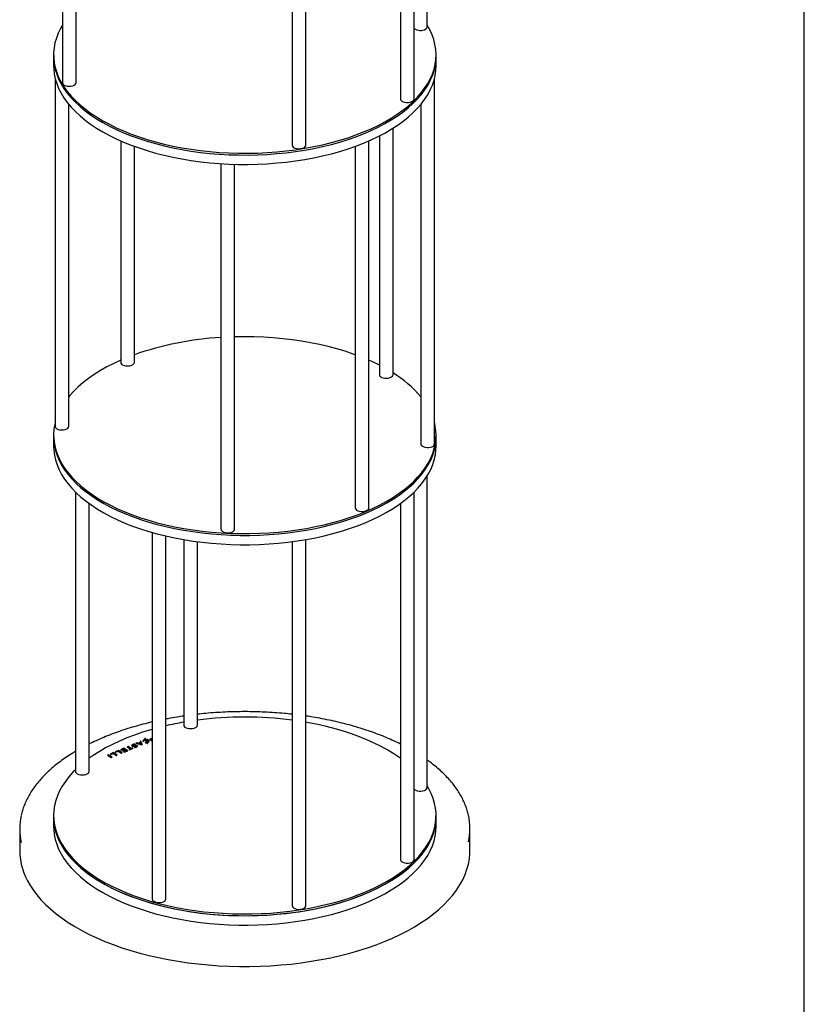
# Model space of a CAD drawing. Header units: millimetres. Extents: x 37 to 6187, y 398 to 4703.
# Tile 13 of 18: x 5613 to 6187, y 1620 to 2342. Entities that reach past the tile are written whole.
import ezdxf

# ---------------------------------------------------------------- set-up
doc = ezdxf.new("R2010")
doc.units = ezdxf.units.MM
doc.header["$LTSCALE"] = 15
doc.layers.add('SCHIZZI', color=9, linetype='Continuous')

msp = doc.modelspace()

# ---------------------------------------------------------------- linework, layer by layer
for p, q in [((5643.87, 2564.57), (5643.87, 2295.39)), ((5910.86, 2336.31), (5910.86, 2564.57)), ((5653.87, 2295.39), (5653.87, 2552.32)), ((5901.32, 2283.52), (5901.32, 2552.77)), ((5891.32, 2544.4), (5891.32, 2283.52)), ((5822.09, 2249.67), (5822.09, 2517.96)), ((5812.09, 2516.43), (5812.09, 2249.67)), ((5637.37, 2315.85), (5637.37, 2314.56)), ((5917.37, 2314.56), (5917.37, 2315.85)), ((5637.37, 2314.56), (5637.37, 2307.71)), ((5917.37, 2307.71), (5917.37, 2314.56)), ((5638.44, 2298.77), (5638.44, 2043.69)), ((5916.29, 2030.85), (5916.29, 2298.77)), ((5648.44, 2043.69), (5648.44, 2279.59)), ((5906.29, 2279.59), (5906.29, 2030.85)), ((5885.88, 2081.5), (5885.88, 2262.15)), ((5686.49, 2252.86), (5686.49, 2090.58)), ((5868.24, 1983.96), (5868.24, 2252.86)), ((5875.88, 2256.47), (5875.88, 2081.5)), ((5696.49, 2090.58), (5696.49, 2248.85)), ((5858.24, 2248.85), (5858.24, 1983.96)), ((5759.89, 2236.16), (5759.89, 1968.3)), ((5769.89, 1968.3), (5769.89, 2235.7)), ((5885.84, 2081.18), (5885.88, 2081.5)), ((5637.37, 2037.27), (5637.37, 2035.98)), ((5637.37, 2035.98), (5637.37, 2029.13)), ((5917.37, 2035.98), (5917.37, 2037.27)), ((5917.37, 2029.13), (5917.37, 2035.98)), ((5910.86, 1779.15), (5910.86, 2007.41)), ((5653.41, 1995.61), (5653.41, 1791.02)), ((5901.32, 1726.36), (5901.32, 1995.61)), ((5663.41, 1791.02), (5663.41, 1987.24)), ((5891.32, 1987.24), (5891.32, 1726.36)), ((5709.59, 1966.03), (5709.59, 1697.43)), ((5719.59, 1697.43), (5719.59, 1963.45)), ((5732.64, 1960.8), (5732.64, 1824.87)), ((5742.64, 1824.87), (5742.64, 1959.28)), ((5812.09, 1959.28), (5812.09, 1692.51)), ((5822.09, 1692.51), (5822.09, 1960.8)), ((5697.06, 1810.56), (5697.08, 1810.56)), ((5697.09, 1810.95), (5697.07, 1810.95)), ((5697.08, 1810.69), (5697.07, 1810.69)), ((5697.08, 1810.56), (5697.09, 1810.95)), ((5698.32, 1811.89), (5697.65, 1811.61)), ((5697.65, 1811.61), (5701.93, 1810.48)), ((5698.32, 1811.63), (5698.03, 1811.51)), ((5699.32, 1811.62), (5698.32, 1811.89)), ((5698.32, 1811.63), (5698.32, 1811.89)), ((5699.32, 1811.36), (5698.32, 1811.63)), ((5700.9, 1812.27), (5699.32, 1811.62)), ((5700.9, 1812.02), (5699.32, 1811.36)), ((5699.32, 1811.36), (5699.32, 1811.62)), ((5701.12, 1811.89), (5700.01, 1811.42)), ((5700.01, 1811.42), (5701.62, 1810.99)), ((5700.01, 1811.17), (5700.01, 1811.42)), ((5700.01, 1811.17), (5701.62, 1810.73)), ((5701.23, 1813.11), (5700.58, 1812.84)), ((5700.58, 1812.84), (5700.9, 1812.27)), ((5701.23, 1812.85), (5700.7, 1812.63)), ((5700.9, 1812.02), (5700.9, 1812.27)), ((5701.62, 1810.99), (5701.12, 1811.89)), ((5702.52, 1810.71), (5701.23, 1813.11)), ((5701.23, 1812.85), (5701.23, 1813.11)), ((5702.41, 1810.66), (5701.23, 1812.85)), ((5701.62, 1810.73), (5701.62, 1810.99)), ((5701.93, 1810.48), (5701.95, 1810.47)), ((5701.95, 1810.47), (5702.52, 1810.71)), ((5702.69, 1813.25), (5702.69, 1813.24)), ((5702.69, 1813.24), (5703.43, 1813.2)), ((5703.43, 1813.2), (5703.43, 1813.21)), ((5704.45, 1815.2), (5703.98, 1815)), ((5703.98, 1815), (5704.31, 1814.35)), ((5704.45, 1814.94), (5704.09, 1814.79)), ((5704.31, 1814.09), (5704.31, 1814.35)), ((5704.85, 1814.41), (5704.45, 1815.2)), ((5704.45, 1814.94), (5704.45, 1815.2)), ((5704.85, 1814.15), (5704.45, 1814.94)), ((5704.5, 1813.97), (5705.27, 1812.45)), ((5704.66, 1812.44), (5704.64, 1812.03)), ((5704.64, 1812.03), (5704.66, 1812.03)), ((5704.66, 1812.18), (5704.65, 1812.03)), ((5704.69, 1812.44), (5704.66, 1812.44)), ((5704.66, 1812.18), (5704.66, 1812.44)), ((5704.69, 1812.18), (5704.66, 1812.18)), ((5704.85, 1814.15), (5704.85, 1814.41)), ((5705.06, 1813.99), (5705.79, 1812.56)), ((5705.06, 1813.73), (5705.06, 1813.99)), ((5705.06, 1813.73), (5705.79, 1812.3)), ((5705.27, 1812.2), (5705.27, 1812.45)), ((5705.47, 1812.06), (5705.84, 1811.33)), ((5705.79, 1812.3), (5705.79, 1812.56)), ((5705.84, 1811.33), (5706.31, 1811.53)), ((5706.31, 1811.53), (5705.99, 1812.16)), ((5705.99, 1811.91), (5705.99, 1812.16)), ((5706.2, 1811.48), (5705.99, 1811.91)), ((5706.1, 1813.68), (5706.09, 1813.69)), ((5706.47, 1812.88), (5706.47, 1813.2)), ((5706.75, 1813.96), (5706.74, 1813.97)), ((5706.75, 1813.7), (5706.74, 1813.71)), ((5708.97, 1815.07), (5707.53, 1814.47)), ((5707.53, 1814.47), (5707.83, 1814.28)), ((5708.97, 1814.81), (5707.78, 1814.31)), ((5707.83, 1814.28), (5708.86, 1814.71)), ((5709.18, 1814.5), (5708.29, 1814.13)), ((5708.29, 1814.13), (5708.59, 1813.94)), ((5709.18, 1814.24), (5708.53, 1813.97)), ((5708.59, 1813.94), (5709.48, 1814.31)), ((5709.59, 1814.03), (5708.78, 1813.69)), ((5708.78, 1813.69), (5709.08, 1813.5)), ((5708.86, 1814.71), (5709.18, 1814.5)), ((5709.59, 1814.68), (5708.97, 1815.07)), ((5708.97, 1814.81), (5708.97, 1815.07)), ((5709.59, 1814.42), (5708.97, 1814.81)), ((5709.59, 1813.77), (5709.03, 1813.53)), ((5709.08, 1813.5), (5709.59, 1813.71)), ((5709.18, 1814.24), (5709.18, 1814.5)), ((5709.48, 1814.31), (5709.59, 1814.24)), ((5677.44, 1803.16), (5676.82, 1802.9)), ((5680.21, 1801.4), (5677.44, 1803.16)), ((5677.44, 1802.9), (5677.44, 1803.16)), ((5681.19, 1804.73), (5678.78, 1803.72)), ((5678.78, 1803.72), (5679.25, 1803.43)), ((5681.19, 1804.47), (5679.03, 1803.57)), ((5679.25, 1803.43), (5681.03, 1804.17)), ((5681.03, 1804.17), (5683.33, 1802.71)), ((5683.96, 1802.97), (5681.19, 1804.73)), ((5681.19, 1804.47), (5681.19, 1804.73)), ((5683.71, 1802.87), (5681.19, 1804.47)), ((5684.9, 1806.28), (5682.5, 1805.27)), ((5682.5, 1805.27), (5682.96, 1804.98)), ((5684.9, 1806.02), (5682.74, 1805.12)), ((5682.96, 1804.98), (5684.74, 1805.72)), ((5683.33, 1802.71), (5683.96, 1802.97)), ((5684.74, 1805.72), (5687.04, 1804.26)), ((5687.67, 1804.52), (5684.9, 1806.28)), ((5684.9, 1806.02), (5684.9, 1806.28)), ((5687.42, 1804.42), (5684.9, 1806.02)), ((5688.86, 1807.93), (5686.29, 1806.86)), ((5686.29, 1806.86), (5686.75, 1806.57)), ((5688.86, 1807.68), (5686.54, 1806.71)), ((5686.75, 1806.57), (5688.69, 1807.38)), ((5687.04, 1804.26), (5687.67, 1804.52)), ((5689.4, 1806.93), (5687.7, 1806.22)), ((5687.7, 1806.22), (5688.16, 1805.93)), ((5689.4, 1806.67), (5687.95, 1806.07)), ((5688.16, 1805.93), (5689.85, 1806.64)), ((5690.54, 1806.2), (5688.63, 1805.41)), ((5688.63, 1805.41), (5689.09, 1805.11)), ((5688.69, 1807.38), (5689.4, 1806.93)), ((5691.63, 1806.18), (5688.86, 1807.93)), ((5688.86, 1807.68), (5688.86, 1807.93)), ((5691.38, 1806.07), (5688.86, 1807.68)), ((5690.54, 1805.95), (5688.87, 1805.25)), ((5689.09, 1805.11), (5691.63, 1806.18)), ((5689.4, 1806.67), (5689.4, 1806.93)), ((5689.85, 1806.64), (5690.54, 1806.2)), ((5690.54, 1805.95), (5690.54, 1806.2)), ((5691.88, 1809.2), (5691.24, 1808.93)), ((5691.24, 1808.93), (5693.54, 1807.48)), ((5691.88, 1808.94), (5691.49, 1808.78)), ((5694.17, 1807.74), (5691.88, 1809.2)), ((5691.88, 1808.94), (5691.88, 1809.2)), ((5694.17, 1807.48), (5691.88, 1808.94)), ((5693.54, 1807.48), (5692.47, 1807.03)), ((5692.47, 1807.03), (5692.94, 1806.73)), ((5693.54, 1807.22), (5692.71, 1806.87)), ((5692.94, 1806.73), (5695.72, 1807.89)), ((5693.54, 1807.22), (5693.54, 1807.48)), ((5695.24, 1808.19), (5694.17, 1807.74)), ((5695.24, 1807.93), (5694.17, 1807.48)), ((5694.17, 1807.48), (5694.17, 1807.74)), ((5694.82, 1809.59), (5694.83, 1809.59)), ((5695.72, 1807.89), (5695.24, 1808.19)), ((5695.24, 1807.93), (5695.24, 1808.19)), ((5695.47, 1807.79), (5695.24, 1807.93)), ((5695.3, 1810.06), (5695.3, 1809.74)), ((5695.41, 1809.88), (5695.4, 1809.88)), ((5695.41, 1809.62), (5695.4, 1809.63)), ((5696.55, 1808.97), (5696.53, 1808.97)), ((5696.53, 1808.97), (5696.57, 1808.58)), ((5696.57, 1808.58), (5696.59, 1808.58)), ((5697.95, 1809.59), (5697.95, 1809.59)), ((5698.05, 1809.16), (5698.05, 1809.48)), ((5698.54, 1809.88), (5698.53, 1809.88)), ((5698.54, 1809.62), (5698.53, 1809.63)), ((5676.82, 1802.9), (5679.59, 1801.14)), ((5677.44, 1802.9), (5677.06, 1802.74)), ((5679.97, 1801.3), (5677.44, 1802.9)), ((5679.59, 1801.14), (5680.21, 1801.4)), ((5910.83, 1778.85), (5910.86, 1779.15)), ((5637.37, 1758.69), (5637.37, 1757.41)), ((5637.37, 1757.41), (5637.37, 1750.55)), ((5917.37, 1757.41), (5917.37, 1758.69)), ((5917.37, 1750.55), (5917.37, 1757.41)), ((5612.57, 1749.01), (5612.57, 1732.98)), ((5942.17, 1732.98), (5942.17, 1749.01))]:
    msp.add_line(p, q)
at = {"flags": 128}
for points in [[(5643.87, 2337.57), (5642.51, 2335.22), (5640.79, 2331.7), (5639.42, 2328.15), (5638.39, 2324.56), (5637.72, 2320.95), (5637.4, 2317.33), (5637.43, 2313.71), (5637.81, 2310.09), (5638.55, 2306.49), (5639.64, 2302.91), (5641.08, 2299.36), (5642.86, 2295.85), (5644.98, 2292.4), (5647.43, 2289), (5650.22, 2285.67), (5653.32, 2282.42), (5656.74, 2279.25), (5660.46, 2276.18), (5664.48, 2273.2), (5668.78, 2270.34), (5673.36, 2267.58), (5678.2, 2264.95), (5683.29, 2262.45), (5688.62, 2260.08), (5694.17, 2257.86), (5699.93, 2255.78), (5705.89, 2253.85), (5712.03, 2252.08)], [(5712.03, 2252.08), (5718.33, 2250.47), (5724.78, 2249.02), (5731.37, 2247.75), (5738.07, 2246.64), (5744.87, 2245.71), (5751.76, 2244.96), (5758.7, 2244.39), (5765.7, 2244), (5772.72, 2243.78), (5779.76, 2243.75), (5786.79, 2243.91), (5793.8, 2244.24), (5800.76, 2244.76), (5807.67, 2245.45), (5814.5, 2246.33), (5821.23, 2247.38), (5827.86, 2248.6), (5834.35, 2249.99), (5840.71, 2251.55), (5846.9, 2253.27), (5852.92, 2255.15), (5858.74, 2257.18), (5864.36, 2259.36), (5869.77, 2261.68), (5874.93, 2264.14), (5879.85, 2266.73), (5884.52, 2269.44), (5888.91, 2272.28), (5893.02, 2275.22), (5896.84, 2278.26), (5900.35, 2281.4), (5903.56, 2284.63), (5906.45, 2287.93), (5909.01, 2291.31), (5911.23, 2294.74), (5913.12, 2298.24), (5914.67, 2301.77), (5915.87, 2305.34), (5916.72, 2308.94), (5917.22, 2312.55), (5917.36, 2316.18), (5917.16, 2319.8), (5916.59, 2323.41), (5915.68, 2327.01), (5914.42, 2330.57), (5912.81, 2334.1), (5910.86, 2337.57)], [(5637.37, 2314.56), (5637.43, 2312.42), (5637.81, 2308.81), (5638.55, 2305.2), (5639.64, 2301.62), (5641.08, 2298.07), (5642.86, 2294.57), (5644.98, 2291.11), (5647.43, 2287.72), (5650.22, 2284.39), (5653.32, 2281.14), (5656.74, 2277.97), (5660.46, 2274.89), (5664.48, 2271.92), (5668.78, 2269.05), (5673.36, 2266.3), (5678.2, 2263.67), (5683.29, 2261.16), (5688.62, 2258.8), (5694.17, 2256.57), (5699.93, 2254.49), (5705.89, 2252.56), (5712.03, 2250.79)], [(5637.37, 2314.56), (5637.43, 2312.42), (5637.81, 2308.81), (5638.55, 2305.2), (5639.64, 2301.62), (5641.08, 2298.07), (5642.86, 2294.57), (5644.98, 2291.11), (5647.43, 2287.72), (5650.22, 2284.39), (5653.32, 2281.14), (5656.74, 2277.97), (5660.46, 2274.89), (5664.48, 2271.92), (5668.78, 2269.05), (5673.36, 2266.3), (5678.2, 2263.67), (5683.29, 2261.16), (5688.62, 2258.8), (5694.17, 2256.57), (5699.93, 2254.49), (5705.89, 2252.56), (5712.03, 2250.79)], [(5712.03, 2250.79), (5718.33, 2249.18), (5724.78, 2247.74), (5731.37, 2246.46), (5738.07, 2245.36), (5744.87, 2244.43), (5751.76, 2243.68), (5758.7, 2243.1), (5765.7, 2242.71), (5772.72, 2242.5), (5779.76, 2242.47), (5786.79, 2242.62), (5793.8, 2242.96), (5800.76, 2243.47), (5807.67, 2244.17), (5814.5, 2245.04), (5821.23, 2246.09), (5827.86, 2247.31), (5834.35, 2248.7), (5840.71, 2250.26), (5846.9, 2251.98), (5852.92, 2253.86), (5858.74, 2255.89), (5864.36, 2258.07), (5869.77, 2260.39), (5874.93, 2262.85), (5879.85, 2265.44), (5884.52, 2268.16), (5888.91, 2270.99), (5893.02, 2273.93), (5896.84, 2276.97), (5900.35, 2280.11), (5903.56, 2283.34), (5906.45, 2286.65), (5909.01, 2290.02), (5911.23, 2293.46), (5913.12, 2296.95), (5914.67, 2300.48), (5915.87, 2304.06), (5916.72, 2307.65), (5917.22, 2311.27), (5917.37, 2314.56)], [(5712.03, 2250.79), (5718.33, 2249.18), (5724.78, 2247.74), (5731.37, 2246.46), (5738.07, 2245.36), (5744.87, 2244.43), (5751.76, 2243.68), (5758.7, 2243.1), (5765.7, 2242.71), (5772.72, 2242.5), (5779.76, 2242.47), (5786.79, 2242.62), (5793.8, 2242.96), (5800.76, 2243.47), (5807.67, 2244.17), (5814.5, 2245.04), (5821.23, 2246.09), (5827.86, 2247.31), (5834.35, 2248.7), (5840.71, 2250.26), (5846.9, 2251.98), (5852.92, 2253.86), (5858.74, 2255.89), (5864.36, 2258.07), (5869.77, 2260.39), (5874.93, 2262.85), (5879.85, 2265.44), (5884.52, 2268.16), (5888.91, 2270.99), (5893.02, 2273.93), (5896.84, 2276.97), (5900.35, 2280.11), (5903.56, 2283.34), (5906.45, 2286.65), (5909.01, 2290.02), (5911.23, 2293.46), (5913.12, 2296.95), (5914.67, 2300.48), (5915.87, 2304.06), (5916.72, 2307.65), (5917.22, 2311.27), (5917.37, 2314.56)], [(5637.37, 2307.71), (5637.43, 2305.57), (5637.81, 2301.95), (5638.55, 2298.34), (5639.64, 2294.76), (5641.08, 2291.22), (5642.86, 2287.71), (5644.98, 2284.26), (5647.43, 2280.86), (5650.22, 2277.53), (5653.32, 2274.28), (5656.74, 2271.11), (5660.46, 2268.04), (5664.48, 2265.06), (5668.78, 2262.19), (5673.36, 2259.44), (5678.2, 2256.81), (5683.29, 2254.31), (5688.62, 2251.94), (5694.17, 2249.71), (5699.93, 2247.63), (5705.89, 2245.71), (5712.03, 2243.94)], [(5712.03, 2243.94), (5718.33, 2242.33), (5724.78, 2240.88), (5731.37, 2239.6), (5738.07, 2238.5), (5744.87, 2237.57), (5751.76, 2236.82), (5758.7, 2236.24), (5765.7, 2235.85), (5772.72, 2235.64), (5779.76, 2235.61), (5786.79, 2235.76), (5793.8, 2236.1), (5800.76, 2236.62), (5807.67, 2237.31), (5814.5, 2238.18), (5821.23, 2239.23), (5827.86, 2240.45), (5834.35, 2241.85), (5840.71, 2243.4), (5846.9, 2245.12), (5852.92, 2247), (5858.74, 2249.03), (5864.36, 2251.21), (5869.77, 2253.54), (5874.93, 2256), (5879.85, 2258.59), (5884.52, 2261.3), (5888.91, 2264.13), (5893.02, 2267.07), (5896.84, 2270.12), (5900.35, 2273.26), (5903.56, 2276.48), (5906.45, 2279.79), (5909.01, 2283.16), (5911.23, 2286.6), (5913.12, 2290.09), (5914.67, 2293.63), (5915.87, 2297.2), (5916.72, 2300.8), (5917.22, 2304.41), (5917.37, 2307.71)], [(5643.87, 2295.39), (5643.96, 2294.89), (5644.4, 2294.23), (5645.18, 2293.65), (5646.22, 2293.2), (5647.47, 2292.92), (5648.81, 2292.81), (5650.16, 2292.9), (5651.42, 2293.17), (5652.48, 2293.61), (5653.28, 2294.18), (5653.75, 2294.84), (5653.87, 2295.39)], [(5891.32, 2283.52), (5891.34, 2283.28), (5891.65, 2282.6), (5892.3, 2281.99), (5893.26, 2281.49), (5894.44, 2281.14), (5895.76, 2280.96), (5897.12, 2280.98)], [(5897.12, 2280.98), (5898.42, 2281.18), (5899.57, 2281.56), (5900.47, 2282.09), (5901.07, 2282.72), (5901.31, 2283.41), (5901.32, 2283.52)], [(5814.17, 2247.58), (5815.37, 2247.25), (5816.7, 2247.1), (5818.06, 2247.14), (5819.35, 2247.37), (5820.47, 2247.77), (5821.34, 2248.31), (5821.89, 2248.95), (5822.09, 2249.64), (5822.09, 2249.67)], [(5858.24, 2096.13), (5856.62, 2096.71), (5850.72, 2098.68), (5844.64, 2100.51), (5838.39, 2102.17), (5831.98, 2103.66), (5825.43, 2104.99), (5818.76, 2106.15), (5811.99, 2107.14), (5805.13, 2107.94), (5798.2, 2108.57), (5791.22, 2109.02), (5784.2, 2109.29), (5777.17, 2109.38), (5770.14, 2109.28), (5769.89, 2109.27)], [(5686.49, 2092.12), (5681.39, 2089.76), (5676.39, 2087.21), (5671.64, 2084.54), (5667.16, 2081.74), (5662.97, 2078.83), (5659.05, 2075.82), (5655.44, 2072.71), (5652.14, 2069.51), (5649.15, 2066.23), (5648.44, 2065.38)], [(5875.88, 2088.5), (5873.06, 2089.9), (5868.24, 2092.12)], [(5686.49, 2090.58), (5686.61, 2090.03), (5687.08, 2089.37), (5687.88, 2088.8), (5688.95, 2088.37), (5690.2, 2088.1), (5691.55, 2088.01), (5692.9, 2088.11), (5694.14, 2088.4), (5695.19, 2088.85), (5695.96, 2089.43), (5696.4, 2090.09), (5696.49, 2090.58)], [(5875.88, 2081.5), (5875.88, 2081.47), (5876.08, 2080.77), (5876.64, 2080.13), (5877.52, 2079.6), (5878.64, 2079.2), (5879.93, 2078.97), (5881.29, 2078.93), (5882.62, 2079.09), (5883.82, 2079.42), (5884.8, 2079.9), (5885.49, 2080.51), (5885.84, 2081.18)], [(5638.44, 2046.21), (5638.24, 2045.31), (5637.63, 2041.7), (5637.37, 2038.08), (5637.47, 2034.45), (5637.92, 2030.84), (5638.73, 2027.24), (5639.88, 2023.66), (5641.38, 2020.12), (5643.23, 2016.62), (5645.41, 2013.18), (5647.93, 2009.79), (5650.77, 2006.48), (5653.94, 2003.24), (5657.41, 2000.09), (5661.19, 1997.03), (5665.26, 1994.08), (5669.62, 1991.23)], [(5638.44, 2043.69), (5638.53, 2043.22), (5638.96, 2042.56), (5639.72, 2041.98), (5640.76, 2041.52), (5641.99, 2041.23), (5643.34, 2041.12), (5644.69, 2041.2), (5645.95, 2041.47), (5647.03, 2041.9), (5647.83, 2042.46), (5648.32, 2043.12), (5648.44, 2043.69)], [(5669.62, 1991.23), (5674.25, 1988.5), (5679.13, 1985.89), (5684.27, 1983.42), (5689.64, 1981.08), (5695.23, 1978.88), (5701.03, 1976.83), (5707.03, 1974.93), (5713.2, 1973.18), (5719.53, 1971.61), (5726.01, 1970.19), (5732.62, 1968.95), (5739.34, 1967.88), (5746.16, 1966.98), (5753.05, 1966.26), (5760.01, 1965.72), (5767.01, 1965.36), (5774.04, 1965.19), (5781.08, 1965.19), (5788.11, 1965.38), (5795.11, 1965.75), (5802.06, 1966.3), (5808.95, 1967.02), (5815.77, 1967.93), (5822.48, 1969.01), (5829.08, 1970.27), (5835.56, 1971.69), (5841.88, 1973.28), (5848.04, 1975.03), (5854.02, 1976.94), (5859.81, 1979), (5865.39, 1981.2), (5870.75, 1983.55), (5875.88, 1986.04), (5880.75, 1988.65), (5885.36, 1991.39), (5889.7, 1994.24), (5893.76, 1997.2), (5897.52, 2000.26), (5900.98, 2003.42), (5904.12, 2006.66), (5906.95, 2009.98), (5909.45, 2013.37), (5911.61, 2016.82), (5913.44, 2020.32), (5914.92, 2023.86), (5916.06, 2027.43), (5916.84, 2031.04), (5917.27, 2034.65), (5917.35, 2038.28), (5917.08, 2041.9), (5916.45, 2045.51), (5916.29, 2046.21)], [(5637.37, 2035.98), (5637.47, 2033.17), (5637.92, 2029.55), (5638.73, 2025.95), (5639.88, 2022.37), (5641.38, 2018.83), (5643.23, 2015.34), (5645.41, 2011.89), (5647.93, 2008.51), (5650.77, 2005.19), (5653.94, 2001.96), (5657.41, 1998.8), (5661.19, 1995.75), (5665.26, 1992.79), (5669.62, 1989.95)], [(5637.37, 2035.98), (5637.47, 2033.17), (5637.92, 2029.55), (5638.73, 2025.95), (5639.88, 2022.37), (5641.38, 2018.83), (5643.23, 2015.34), (5645.41, 2011.89), (5647.93, 2008.51), (5650.77, 2005.19), (5653.94, 2001.96), (5657.41, 1998.8), (5661.19, 1995.75), (5665.26, 1992.79), (5669.62, 1989.95)], [(5669.62, 1989.95), (5674.25, 1987.22), (5679.13, 1984.61), (5684.27, 1982.13), (5689.64, 1979.79), (5695.23, 1977.59), (5701.03, 1975.54), (5707.03, 1973.64), (5713.2, 1971.9), (5719.53, 1970.32), (5726.01, 1968.91), (5732.62, 1967.66), (5739.34, 1966.59), (5746.16, 1965.69), (5753.05, 1964.97), (5760.01, 1964.44), (5767.01, 1964.08), (5774.04, 1963.9), (5781.08, 1963.9), (5788.11, 1964.09), (5795.11, 1964.46), (5802.06, 1965.01), (5808.95, 1965.74), (5815.77, 1966.64), (5822.48, 1967.73), (5829.08, 1968.98), (5835.56, 1970.4), (5841.88, 1971.99), (5848.04, 1973.74), (5854.02, 1975.65), (5859.81, 1977.71), (5865.39, 1979.92), (5870.75, 1982.27), (5875.88, 1984.75), (5880.75, 1987.36), (5885.36, 1990.1), (5889.7, 1992.95), (5893.76, 1995.91), (5897.52, 1998.98), (5900.98, 2002.13), (5904.12, 2005.37), (5906.95, 2008.69), (5909.45, 2012.08), (5911.61, 2015.53), (5913.44, 2019.03), (5914.92, 2022.57), (5916.06, 2026.15), (5916.84, 2029.75), (5917.27, 2033.37), (5917.37, 2035.98)], [(5669.62, 1989.95), (5674.25, 1987.22), (5679.13, 1984.61), (5684.27, 1982.13), (5689.64, 1979.79), (5695.23, 1977.59), (5701.03, 1975.54), (5707.03, 1973.64), (5713.2, 1971.9), (5719.53, 1970.32), (5726.01, 1968.91), (5732.62, 1967.66), (5739.34, 1966.59), (5746.16, 1965.69), (5753.05, 1964.97), (5760.01, 1964.44), (5767.01, 1964.08), (5774.04, 1963.9), (5781.08, 1963.9), (5788.11, 1964.09), (5795.11, 1964.46), (5802.06, 1965.01), (5808.95, 1965.74), (5815.77, 1966.64), (5822.48, 1967.73), (5829.08, 1968.98), (5835.56, 1970.4), (5841.88, 1971.99), (5848.04, 1973.74), (5854.02, 1975.65), (5859.81, 1977.71), (5865.39, 1979.92), (5870.75, 1982.27), (5875.88, 1984.75), (5880.75, 1987.36), (5885.36, 1990.1), (5889.7, 1992.95), (5893.76, 1995.91), (5897.52, 1998.98), (5900.98, 2002.13), (5904.12, 2005.37), (5906.95, 2008.69), (5909.45, 2012.08), (5911.61, 2015.53), (5913.44, 2019.03), (5914.92, 2022.57), (5916.06, 2026.15), (5916.84, 2029.75), (5917.27, 2033.37), (5917.37, 2035.98)], [(5637.37, 2029.13), (5637.47, 2026.31), (5637.92, 2022.69), (5638.73, 2019.09), (5639.88, 2015.52), (5641.38, 2011.98), (5643.23, 2008.48), (5645.41, 2005.03), (5647.93, 2001.65), (5650.77, 1998.34), (5653.94, 1995.1), (5657.41, 1991.95), (5661.19, 1988.89), (5665.26, 1985.93), (5669.62, 1983.09)], [(5669.62, 1983.09), (5674.25, 1980.36), (5679.13, 1977.75), (5684.27, 1975.27), (5689.64, 1972.93), (5695.23, 1970.73), (5701.03, 1968.68), (5707.03, 1966.78), (5713.2, 1965.04), (5719.53, 1963.46), (5726.01, 1962.05), (5732.62, 1960.8), (5739.34, 1959.73), (5746.16, 1958.84), (5753.05, 1958.12), (5760.01, 1957.58), (5767.01, 1957.22), (5774.04, 1957.04), (5781.08, 1957.05), (5788.11, 1957.23), (5795.11, 1957.6), (5802.06, 1958.15), (5808.95, 1958.88), (5815.77, 1959.79), (5822.48, 1960.87), (5829.08, 1962.12), (5835.56, 1963.55), (5841.88, 1965.13), (5848.04, 1966.88), (5854.02, 1968.79), (5859.81, 1970.85), (5865.39, 1973.06), (5870.75, 1975.41), (5875.88, 1977.89), (5880.75, 1980.51), (5885.36, 1983.24), (5889.7, 1986.1), (5893.76, 1989.06), (5897.52, 1992.12), (5900.98, 1995.28), (5904.12, 1998.52), (5906.95, 2001.84), (5909.45, 2005.22), (5911.61, 2008.67), (5913.44, 2012.17), (5914.92, 2015.72), (5916.06, 2019.29), (5916.84, 2022.89), (5917.27, 2026.51), (5917.37, 2029.13)], [(5906.29, 2030.85), (5906.29, 2030.73), (5906.54, 2030.04), (5907.14, 2029.41), (5908.05, 2028.88), (5909.2, 2028.51), (5910.5, 2028.3), (5911.86, 2028.29), (5913.18, 2028.46), (5914.36, 2028.82)], [(5858.24, 1983.96), (5858.26, 1983.75), (5858.55, 1983.06), (5859.2, 1982.44), (5860.14, 1981.94), (5861.31, 1981.58), (5862.63, 1981.4)], [(5862.63, 1981.4), (5863.99, 1981.41), (5865.3, 1981.61), (5866.45, 1981.98), (5867.37, 1982.5), (5867.98, 1983.13), (5868.24, 1983.81), (5868.24, 1983.96)], [(5760.95, 1966.71), (5761.93, 1966.22), (5763.12, 1965.89), (5764.45, 1965.73), (5765.81, 1965.76), (5767.1, 1965.99), (5768.23, 1966.38), (5769.11, 1966.91), (5769.68, 1967.55), (5769.89, 1968.24), (5769.89, 1968.3)], [(5732.64, 1824.87), (5732.76, 1824.3), (5733.24, 1823.64), (5734.05, 1823.08), (5735.12, 1822.65), (5736.38, 1822.38), (5737.74, 1822.3), (5739.08, 1822.41), (5740.32, 1822.7), (5741.36, 1823.15), (5742.12, 1823.73), (5742.55, 1824.4), (5742.64, 1824.87)], [(5891.32, 1800.58), (5890.77, 1800.97), (5886.5, 1803.85), (5881.96, 1806.62), (5877.15, 1809.27), (5872.09, 1811.78), (5866.79, 1814.17), (5861.27, 1816.41), (5855.53, 1818.51), (5849.6, 1820.46), (5843.48, 1822.25), (5837.2, 1823.88), (5830.76, 1825.35), (5824.19, 1826.64), (5822.09, 1827.02)], [(5709.59, 1821.79), (5708.6, 1821.5), (5702.56, 1819.64), (5696.7, 1817.63), (5691.06, 1815.46), (5685.63, 1813.16), (5680.43, 1810.72), (5675.48, 1808.14), (5670.78, 1805.44), (5666.36, 1802.63), (5663.41, 1800.58)], [(5653.41, 1792.21), (5651.56, 1790.32), (5648.63, 1787.03), (5646.03, 1783.66), (5643.76, 1780.23), (5641.82, 1776.74), (5640.23, 1773.21), (5638.99, 1769.65), (5638.1, 1766.05), (5637.55, 1762.44), (5637.37, 1758.82), (5637.53, 1755.19), (5638.05, 1751.58), (5638.92, 1747.98), (5640.14, 1744.41), (5641.7, 1740.88), (5643.61, 1737.39)], [(5653.41, 1791.02), (5653.5, 1790.53), (5653.94, 1789.87), (5654.71, 1789.29), (5655.75, 1788.84), (5656.99, 1788.55), (5658.34, 1788.45), (5659.69, 1788.53), (5660.95, 1788.8), (5662.02, 1789.24), (5662.82, 1789.8), (5663.29, 1790.46), (5663.41, 1791.02)], [(5643.61, 1737.39), (5645.86, 1733.96), (5648.44, 1730.59), (5651.34, 1727.29), (5654.56, 1724.06), (5658.1, 1720.93), (5661.93, 1717.89), (5666.06, 1714.96), (5670.47, 1712.13), (5675.14, 1709.42), (5680.08, 1706.84), (5685.26, 1704.39), (5690.67, 1702.07), (5696.31, 1699.9), (5702.14, 1697.88), (5708.17, 1696.01), (5714.37, 1694.3), (5720.73, 1692.75), (5727.24, 1691.37), (5733.87, 1690.15), (5740.61, 1689.11), (5747.45, 1688.25), (5754.36, 1687.57), (5761.32, 1687.06), (5768.33, 1686.74), (5775.36, 1686.59), (5782.4, 1686.63), (5789.42, 1686.85), (5796.41, 1687.26), (5803.36, 1687.84), (5810.24, 1688.6), (5817.03, 1689.54), (5823.73, 1690.65), (5830.31, 1691.94), (5836.75, 1693.39), (5843.05, 1695.01), (5849.18, 1696.79), (5855.12, 1698.73), (5860.88, 1700.82), (5866.42, 1703.05), (5871.73, 1705.43), (5876.81, 1707.94), (5881.63, 1710.57), (5886.2, 1713.33), (5890.48, 1716.21), (5894.49, 1719.19), (5898.19, 1722.27), (5901.59, 1725.44), (5904.68, 1728.7), (5907.44, 1732.03), (5909.88, 1735.43), (5911.98, 1738.89), (5913.74, 1742.4), (5915.16, 1745.95), (5916.23, 1749.53), (5916.95, 1753.13), (5917.31, 1756.75), (5917.33, 1760.38), (5916.99, 1764), (5916.29, 1767.6), (5915.25, 1771.19), (5913.85, 1774.74), (5912.12, 1778.25), (5910.86, 1780.41)], [(5901.32, 1778.08), (5901.64, 1777.77), (5902.52, 1777.24), (5903.65, 1776.84), (5904.94, 1776.62), (5906.3, 1776.59), (5907.63, 1776.74), (5908.83, 1777.08), (5909.8, 1777.57), (5910.49, 1778.17), (5910.83, 1778.85)], [(5637.37, 1757.41), (5637.43, 1755.27), (5637.81, 1751.65), (5638.55, 1748.04), (5639.64, 1744.46), (5641.08, 1740.92), (5642.86, 1737.41), (5644.98, 1733.95), (5647.43, 1730.56), (5650.22, 1727.23), (5653.32, 1723.98), (5656.74, 1720.81), (5660.46, 1717.73), (5664.48, 1714.76), (5668.78, 1711.89), (5673.36, 1709.14), (5678.2, 1706.51), (5683.29, 1704.01), (5688.62, 1701.64), (5694.17, 1699.41), (5699.93, 1697.33), (5705.89, 1695.41), (5712.03, 1693.63)], [(5643.61, 1736.11), (5645.86, 1732.67), (5648.44, 1729.3), (5651.34, 1726), (5654.56, 1722.78), (5658.1, 1719.64), (5661.93, 1716.61), (5666.06, 1713.67), (5670.47, 1710.85), (5675.14, 1708.14), (5680.08, 1705.55), (5685.26, 1703.1), (5690.67, 1700.79), (5696.31, 1698.62), (5702.14, 1696.59), (5708.17, 1694.72), (5714.37, 1693.01), (5720.73, 1691.46), (5727.24, 1690.08), (5733.87, 1688.87), (5740.61, 1687.83), (5747.45, 1686.97), (5754.36, 1686.28), (5761.32, 1685.77), (5768.33, 1685.45), (5775.36, 1685.31), (5782.4, 1685.35), (5789.42, 1685.57), (5796.41, 1685.97), (5803.36, 1686.55), (5810.24, 1687.32), (5817.03, 1688.25), (5823.73, 1689.37), (5830.31, 1690.65), (5836.75, 1692.11), (5843.05, 1693.73), (5849.18, 1695.51), (5855.12, 1697.44), (5860.88, 1699.53), (5866.42, 1701.77), (5871.73, 1704.14), (5876.81, 1706.65), (5881.63, 1709.29), (5886.2, 1712.05), (5890.48, 1714.92), (5894.49, 1717.9), (5898.19, 1720.98), (5901.59, 1724.16), (5904.68, 1727.41), (5907.44, 1730.74), (5909.88, 1734.14), (5911.98, 1737.6), (5913.74, 1741.11), (5915.16, 1744.66), (5916.23, 1748.24), (5916.95, 1751.85), (5917.31, 1755.47), (5917.37, 1757.41)], [(5712.03, 1693.63), (5718.33, 1692.02), (5724.78, 1690.58), (5731.37, 1689.3), (5738.07, 1688.2), (5744.87, 1687.27), (5751.76, 1686.52), (5758.7, 1685.94), (5765.7, 1685.55), (5772.72, 1685.34), (5779.76, 1685.31), (5786.79, 1685.46), (5793.8, 1685.8), (5800.76, 1686.31), (5807.67, 1687.01), (5814.5, 1687.88), (5821.23, 1688.93), (5827.86, 1690.15), (5834.35, 1691.54), (5840.71, 1693.1), (5846.9, 1694.82), (5852.92, 1696.7), (5858.74, 1698.73), (5864.36, 1700.91), (5869.77, 1703.24), (5874.93, 1705.69), (5879.85, 1708.28), (5884.52, 1711), (5888.91, 1713.83), (5893.02, 1716.77), (5896.84, 1719.82), (5900.35, 1722.96), (5903.56, 1726.18), (5906.45, 1729.49), (5909.01, 1732.86), (5911.23, 1736.3), (5913.12, 1739.79), (5914.67, 1743.33), (5915.87, 1746.9), (5916.72, 1750.49), (5917.22, 1754.11), (5917.37, 1757.41)], [(5637.37, 1750.55), (5637.43, 1748.41), (5637.81, 1744.79), (5638.55, 1741.19), (5639.64, 1737.61), (5641.08, 1734.06), (5642.86, 1730.55), (5644.98, 1727.1), (5647.43, 1723.7), (5650.22, 1720.37), (5653.32, 1717.12), (5656.74, 1713.95), (5660.46, 1710.88), (5664.48, 1707.9), (5668.78, 1705.03), (5673.36, 1702.28), (5678.2, 1699.65), (5683.29, 1697.15), (5688.62, 1694.78), (5694.17, 1692.56), (5699.93, 1690.48), (5705.89, 1688.55), (5712.03, 1686.78)], [(5712.03, 1686.78), (5718.33, 1685.17), (5724.78, 1683.72), (5731.37, 1682.45), (5738.07, 1681.34), (5744.87, 1680.41), (5751.76, 1679.66), (5758.7, 1679.09), (5765.7, 1678.69), (5772.72, 1678.48), (5779.76, 1678.45), (5786.79, 1678.61), (5793.8, 1678.94), (5800.76, 1679.46), (5807.67, 1680.15), (5814.5, 1681.02), (5821.23, 1682.07), (5827.86, 1683.3), (5834.35, 1684.69), (5840.71, 1686.24), (5846.9, 1687.96), (5852.92, 1689.84), (5858.74, 1691.88), (5864.36, 1694.06), (5869.77, 1696.38), (5874.93, 1698.84), (5879.85, 1701.43), (5884.52, 1704.14), (5888.91, 1706.97), (5893.02, 1709.91), (5896.84, 1712.96), (5900.35, 1716.1), (5903.56, 1719.32), (5906.45, 1722.63), (5909.01, 1726), (5911.23, 1729.44), (5913.12, 1732.93), (5914.67, 1736.47), (5915.87, 1740.04), (5916.72, 1743.64), (5917.22, 1747.25), (5917.37, 1750.55)], [(5619.92, 1707.91), (5622.33, 1704.19), (5625.08, 1700.53), (5628.15, 1696.94), (5631.54, 1693.43), (5635.25, 1690.01), (5639.25, 1686.67), (5643.55, 1683.43), (5648.14, 1680.3), (5653, 1677.29), (5658.12, 1674.39), (5663.5, 1671.61), (5669.13, 1668.97), (5674.98, 1666.47), (5681.06, 1664.1), (5687.33, 1661.88), (5693.8, 1659.82), (5700.45, 1657.91), (5707.27, 1656.16), (5714.23, 1654.57), (5721.33, 1653.16), (5728.55, 1651.91), (5735.87, 1650.83), (5743.28, 1649.93), (5750.76, 1649.21), (5758.3, 1648.67), (5765.88, 1648.3), (5773.48, 1648.12), (5781.1, 1648.12), (5788.7, 1648.3), (5796.28, 1648.66), (5803.82, 1649.2), (5811.31, 1649.92), (5818.72, 1650.81), (5826.04, 1651.88), (5833.26, 1653.13), (5840.36, 1654.54), (5847.33, 1656.13), (5854.15, 1657.87), (5860.8, 1659.78), (5867.27, 1661.84), (5873.56, 1664.06), (5879.63, 1666.42), (5885.49, 1668.92), (5891.12, 1671.56), (5896.51, 1674.33), (5901.64, 1677.23), (5906.5, 1680.24), (5911.09, 1683.37), (5915.4, 1686.61), (5919.41, 1689.94), (5923.12, 1693.36), (5926.51, 1696.87), (5929.59, 1700.46), (5932.35, 1704.11), (5934.77, 1707.83), (5936.85, 1711.6), (5938.6, 1715.42), (5940, 1719.27), (5941.06, 1723.16), (5941.76, 1727.06), (5942.12, 1730.98), (5942.17, 1732.98)], [(5891.32, 1726.36), (5891.33, 1726.22), (5891.58, 1725.53), (5892.19, 1724.91), (5893.11, 1724.39), (5894.26, 1724.01), (5895.57, 1723.82), (5896.93, 1723.81), (5898.25, 1723.99), (5899.42, 1724.34)], [(5710.67, 1695.83), (5711.65, 1695.34), (5712.85, 1695.01), (5714.18, 1694.86), (5715.54, 1694.9), (5716.83, 1695.12), (5717.95, 1695.52), (5718.83, 1696.06), (5719.39, 1696.69), (5719.59, 1697.39), (5719.59, 1697.43)], [(5812.09, 1692.51), (5812.11, 1692.28), (5812.42, 1691.6), (5813.07, 1690.98), (5814.01, 1690.48), (5815.19, 1690.13), (5816.51, 1689.95)], [(5816.51, 1689.95), (5817.87, 1689.97), (5819.18, 1690.17), (5820.32, 1690.54), (5821.23, 1691.07), (5821.84, 1691.69), (5822.09, 1692.38), (5822.09, 1692.51)]]:
    msp.add_lwpolyline(points, dxfattribs=at)
for centre, radius, start, end in [((5905.93, 2341.21), 7.54, 232.31993, 301.90671), ((5909.02, 2336.42), 1.84, 299.04018, 356.73212), ((5814.61, 2250.09), 2.55, 189.62117, 259.97525), ((5772.52, 1880.92), 228.25, 93.17008, 109.45729), ((5840.54, 2009.13), 86.53, 40.54769, 58.39727), ((5913.87, 2031.21), 2.44, 281.53959, 351.48591), ((5761.82, 1968.43), 1.93, 184.0989, 243.31884), ((5772.16, 1598.77), 231.64, 99.82318, 103.11542), ((5777.37, 1562.85), 267.95, 82.55315, 97.44685), ((5656.88, 1749), 44.31, 167.37273, 193.1237), ((5678.65, 1757.95), 41.28, 180.75267, 211.93945), ((5897.85, 1749.01), 44.31, 347.34765, 13.1392), ((5661.35, 1733.67), 48.79, 180.81479, 211.87734), ((5898.92, 1726.71), 2.42, 281.82324, 351.68181), ((5711.53, 1697.57), 1.94, 184.25677, 243.72744)]:
    msp.add_arc(centre, radius, start, end)
for points, knots in [([(5812.09, 1832.83), (5810.14, 1833.04), (5805.84, 1833.51), (5799.11, 1834.03), (5791.94, 1834.45), (5784.74, 1834.7), (5777.53, 1834.78), (5770.32, 1834.71), (5763.12, 1834.46), (5755.95, 1834.06), (5749.11, 1833.53), (5744.7, 1833.05), (5742.64, 1832.83)], [0, 0, 0, 0, 0.085499, 0.188545, 0.291587, 0.394625, 0.497661, 0.600697, 0.703733, 0.806772, 0.909814, 1, 1, 1, 1]), ([(5709.59, 1827.19), (5708.95, 1827.04), (5706.1, 1826.4), (5701.18, 1825.11), (5694.85, 1823.32), (5688.68, 1821.37), (5682.68, 1819.29), (5676.86, 1817.07), (5671.24, 1814.72), (5666.75, 1812.7), (5664.22, 1811.42), (5663.41, 1811.02)], [0, 0, 0, 0, 0.037559, 0.166398, 0.295258, 0.424139, 0.553046, 0.681977, 0.810937, 0.939924, 1, 1, 1, 1]), ([(5732.64, 1831.53), (5731.03, 1831.3), (5727.11, 1830.72), (5722.77, 1829.97), (5720.06, 1829.42), (5719.59, 1829.33)], [0, 0, 0, 0, 0.365152, 0.8905687, 1, 1, 1, 1]), ([(5891.32, 1811.02), (5890.6, 1811.38), (5888.15, 1812.62), (5883.75, 1814.6), (5878.14, 1816.97), (5872.33, 1819.19), (5866.33, 1821.28), (5860.17, 1823.23), (5853.85, 1825.04), (5847.39, 1826.7), (5840.79, 1828.21), (5834.06, 1829.57), (5827.83, 1830.69), (5823.81, 1831.28), (5822.09, 1831.54)], [0, 0, 0, 0, 0.0375444, 0.1272282, 0.2168954, 0.3065454, 0.3961782, 0.4857941, 0.5753942, 0.6649793, 0.7545508, 0.8441098, 0.9336578, 1, 1, 1, 1]), ([(5697.07, 1810.95), (5696.82, 1810.94), (5696.32, 1810.94), (5695.58, 1810.78), (5694.91, 1810.53), (5694.51, 1810.18), (5694.52, 1809.83), (5694.72, 1809.67), (5694.82, 1809.59)], [0, 0, 0, 0, 0.175907, 0.348495, 0.545236, 0.748325, 0.87034, 1, 1, 1, 1]), ([(5697.07, 1810.69), (5696.82, 1810.69), (5696.31, 1810.68), (5695.58, 1810.53), (5694.89, 1810.28), (5694.67, 1810.01), (5694.56, 1809.87)], [0, 0, 0, 0, 0.237352, 0.470224, 0.735686, 1, 1, 1, 1]), ([(5695.4, 1809.88), (5695.36, 1809.92), (5695.28, 1809.99), (5695.3, 1810.11), (5695.43, 1810.23), (5695.65, 1810.35), (5695.99, 1810.46), (5696.47, 1810.55), (5696.85, 1810.55), (5697.06, 1810.56)], [0, 0, 0, 0, 0.0886, 0.17759, 0.280375, 0.403924, 0.546395, 0.759288, 1, 1, 1, 1]), ([(5704.31, 1814.35), (5704.21, 1814.33), (5704.02, 1814.29), (5703.71, 1814.2), (5703.29, 1814.02), (5702.82, 1813.71), (5702.74, 1813.41), (5702.69, 1813.25)], [0, 0, 0, 0, 0.107017, 0.21718, 0.384447, 0.682526, 1, 1, 1, 1]), ([(5704.31, 1814.09), (5704.21, 1814.07), (5704.02, 1814.04), (5703.71, 1813.94), (5703.29, 1813.76), (5702.9, 1813.52), (5702.83, 1813.31), (5702.8, 1813.24)], [0, 0, 0, 0, 0.128802, 0.26139, 0.462707, 0.821465, 1, 1, 1, 1]), ([(5703.43, 1813.21), (5703.45, 1813.28), (5703.49, 1813.41), (5703.62, 1813.6), (5703.83, 1813.75), (5704.12, 1813.88), (5704.36, 1813.93), (5704.5, 1813.97)], [0, 0, 0, 0, 0.208683, 0.401483, 0.598412, 0.757803, 1, 1, 1, 1]), ([(5704.66, 1812.03), (5704.8, 1812.03), (5705.08, 1812.02), (5705.34, 1812.05), (5705.47, 1812.06)], [0, 0, 0, 0, 0.534238, 1, 1, 1, 1]), ([(5705.27, 1812.45), (5705.16, 1812.45), (5704.97, 1812.43), (5704.78, 1812.44), (5704.69, 1812.44)], [0, 0, 0, 0, 0.534844, 1, 1, 1, 1]), ([(5705.27, 1812.2), (5705.16, 1812.19), (5704.97, 1812.18), (5704.78, 1812.18), (5704.69, 1812.18)], [0, 0, 0, 0, 0.534844, 1, 1, 1, 1]), ([(5706.74, 1813.97), (5706.6, 1814.05), (5706.31, 1814.2), (5705.67, 1814.38), (5705.16, 1814.4), (5704.85, 1814.41)], [0, 0, 0, 0, 0.295724, 0.575371, 1, 1, 1, 1]), ([(5706.74, 1813.71), (5706.6, 1813.79), (5706.31, 1813.94), (5705.67, 1814.12), (5705.16, 1814.14), (5704.85, 1814.15)], [0, 0, 0, 0, 0.295724, 0.575371, 1, 1, 1, 1]), ([(5706.09, 1813.69), (5705.93, 1813.77), (5705.63, 1813.93), (5705.23, 1813.97), (5705.06, 1813.99)], [0, 0, 0, 0, 0.578602, 1, 1, 1, 1]), ([(5705.79, 1812.56), (5705.82, 1812.57), (5705.87, 1812.58), (5705.92, 1812.6), (5705.94, 1812.61), (5705.95, 1812.61), (5705.96, 1812.62), (5705.96, 1812.62), (5705.96, 1812.62), (5705.96, 1812.62), (5705.96, 1812.62), (5705.96, 1812.62), (5706.11, 1812.68), (5706.35, 1812.83), (5706.51, 1813.12), (5706.43, 1813.42), (5706.22, 1813.59), (5706.1, 1813.68)], [0, 0, 0, 0, 0.04588, 0.06625, 0.075289, 0.079285, 0.081047, 0.081823, 0.082165, 0.082315, 0.082381, 0.082411, 0.082433, 0.311259, 0.530791, 0.756223, 1, 1, 1, 1]), ([(5705.79, 1812.3), (5705.82, 1812.31), (5705.87, 1812.32), (5705.92, 1812.34), (5705.94, 1812.35), (5705.95, 1812.36), (5705.96, 1812.36), (5705.96, 1812.36), (5705.96, 1812.36), (5705.96, 1812.36), (5705.96, 1812.36), (5705.96, 1812.36), (5706.11, 1812.42), (5706.34, 1812.57), (5706.49, 1812.78), (5706.46, 1812.89), (5706.46, 1812.91)], [0, 0, 0, 0, 0.080607, 0.116395, 0.132276, 0.139297, 0.142393, 0.143757, 0.144357, 0.144621, 0.144737, 0.144788, 0.144829, 0.546855, 0.932556, 1, 1, 1, 1]), ([(5705.99, 1812.16), (5706.07, 1812.19), (5706.19, 1812.23), (5706.32, 1812.27), (5706.38, 1812.3), (5706.4, 1812.31), (5706.41, 1812.31), (5706.42, 1812.31), (5706.42, 1812.32), (5706.42, 1812.32), (5706.42, 1812.32), (5706.42, 1812.32), (5706.66, 1812.42), (5707.06, 1812.65), (5707.33, 1813.1), (5707.25, 1813.57), (5706.92, 1813.83), (5706.75, 1813.96)], [0, 0, 0, 0, 0.069264, 0.102088, 0.117042, 0.123726, 0.126688, 0.127995, 0.128571, 0.128825, 0.128936, 0.128985, 0.129024, 0.353068, 0.564112, 0.77539, 1, 1, 1, 1]), ([(5707.25, 1812.96), (5707.24, 1813.07), (5707.23, 1813.34), (5706.93, 1813.57), (5706.75, 1813.7)], [0, 0, 0, 0, 0.41313, 1, 1, 1, 1]), ([(5709.59, 1816.27), (5709.55, 1816.2), (5709.42, 1816), (5709.47, 1815.78), (5709.59, 1815.66), (5709.59, 1815.66)], [0, 0, 0, 0, 0.370174, 0.988793, 1, 1, 1, 1]), ([(5709.59, 1816.02), (5709.53, 1815.94), (5709.45, 1815.86), (5709.48, 1815.77), (5709.49, 1815.76)], [0, 0, 0, 0, 0.861714, 1, 1, 1, 1]), ([(5653.41, 1805.59), (5652.56, 1805.09), (5650.11, 1803.65), (5646.33, 1801.16), (5642.05, 1798.12), (5638.05, 1794.98), (5634.31, 1791.75), (5630.84, 1788.43), (5627.66, 1785.04), (5624.76, 1781.57), (5622.17, 1778.04), (5619.87, 1774.44), (5617.88, 1770.8), (5616.19, 1767.12), (5614.85, 1763.4), (5614.02, 1760.68), (5613.74, 1759.2), (5613.7, 1758.98)], [0, 0, 0, 0, 0.038945, 0.112107, 0.185278, 0.258451, 0.331617, 0.404763, 0.477877, 0.550939, 0.62393, 0.696827, 0.769606, 0.842248, 0.914739, 0.987075, 1, 1, 1, 1]), ([(5694.83, 1809.59), (5694.95, 1809.52), (5695.19, 1809.4), (5695.71, 1809.36), (5696.22, 1809.41), (5696.56, 1809.49), (5696.74, 1809.53)], [0, 0, 0, 0, 0.24404, 0.48145, 0.709781, 1, 1, 1, 1]), ([(5695.4, 1809.63), (5695.35, 1809.66), (5695.29, 1809.71), (5695.3, 1809.76), (5695.31, 1809.77)], [0, 0, 0, 0, 0.730856, 1, 1, 1, 1]), ([(5696.56, 1809.94), (5696.39, 1809.89), (5696.12, 1809.83), (5695.76, 1809.78), (5695.53, 1809.81), (5695.45, 1809.86), (5695.41, 1809.88)], [0, 0, 0, 0, 0.4490962, 0.7176787, 0.8608801, 1, 1, 1, 1]), ([(5696.56, 1809.68), (5696.39, 1809.64), (5696.12, 1809.57), (5695.76, 1809.52), (5695.53, 1809.55), (5695.45, 1809.6), (5695.41, 1809.62)], [0, 0, 0, 0, 0.4490962, 0.7176787, 0.8608801, 1, 1, 1, 1]), ([(5697.95, 1809.59), (5697.99, 1809.56), (5698.07, 1809.49), (5698.04, 1809.38), (5697.93, 1809.26), (5697.67, 1809.13), (5697.2, 1809), (5696.77, 1808.98), (5696.55, 1808.97)], [0, 0, 0, 0, 0.094389, 0.189365, 0.297691, 0.425898, 0.693171, 1, 1, 1, 1]), ([(5698.04, 1809.19), (5698.04, 1809.17), (5698.04, 1809.11), (5697.93, 1809.01), (5697.67, 1808.87), (5697.2, 1808.74), (5696.77, 1808.72), (5696.55, 1808.71)], [0, 0, 0, 0, 0.067376, 0.192004, 0.339504, 0.646997, 1, 1, 1, 1]), ([(5698.53, 1809.88), (5698.44, 1809.94), (5698.27, 1810.03), (5697.92, 1810.11), (5697.32, 1810.12), (5696.89, 1810.01), (5696.56, 1809.94)], [0, 0, 0, 0, 0.187253, 0.347653, 0.509467, 1, 1, 1, 1]), ([(5698.53, 1809.63), (5698.44, 1809.68), (5698.27, 1809.77), (5697.92, 1809.85), (5697.32, 1809.86), (5696.89, 1809.76), (5696.56, 1809.68)], [0, 0, 0, 0, 0.187253, 0.347653, 0.509467, 1, 1, 1, 1]), ([(5696.59, 1808.58), (5696.79, 1808.59), (5697.16, 1808.6), (5697.71, 1808.7), (5698.2, 1808.87), (5698.61, 1809.09), (5698.83, 1809.36), (5698.83, 1809.65), (5698.64, 1809.8), (5698.54, 1809.88)], [0, 0, 0, 0, 0.14607, 0.288768, 0.437756, 0.595145, 0.734148, 0.864472, 1, 1, 1, 1]), ([(5696.74, 1809.53), (5696.91, 1809.57), (5697.19, 1809.64), (5697.55, 1809.69), (5697.81, 1809.67), (5697.9, 1809.62), (5697.95, 1809.59)], [0, 0, 0, 0, 0.429411, 0.700716, 0.850287, 1, 1, 1, 1]), ([(5698.78, 1809.35), (5698.78, 1809.36), (5698.78, 1809.46), (5698.65, 1809.54), (5698.54, 1809.62)], [0, 0, 0, 0, 0.07821, 1, 1, 1, 1]), ([(5940.96, 1759.38), (5940.94, 1759.45), (5940.69, 1760.78), (5939.9, 1763.34), (5938.57, 1767.04), (5936.9, 1770.71), (5934.92, 1774.34), (5932.65, 1777.92), (5930.07, 1781.44), (5927.19, 1784.9), (5924.03, 1788.29), (5920.58, 1791.61), (5916.85, 1794.83), (5913.61, 1797.42), (5911.52, 1798.9), (5910.86, 1799.36)], [0, 0, 0, 0, 0.00527, 0.091305, 0.177478, 0.263817, 0.350336, 0.437031, 0.523888, 0.610884, 0.697993, 0.785189, 0.872448, 0.95975, 1, 1, 1, 1])]:
    msp.add_open_spline(points, degree=3, knots=knots)
at = {"layer": 'SCHIZZI', "color": 7, "true_color": 0xffffff}
msp.add_line((6186.95, 398.14), (6186.65, 4703.14), dxfattribs=at)

doc.saveas('drawing.dxf')
